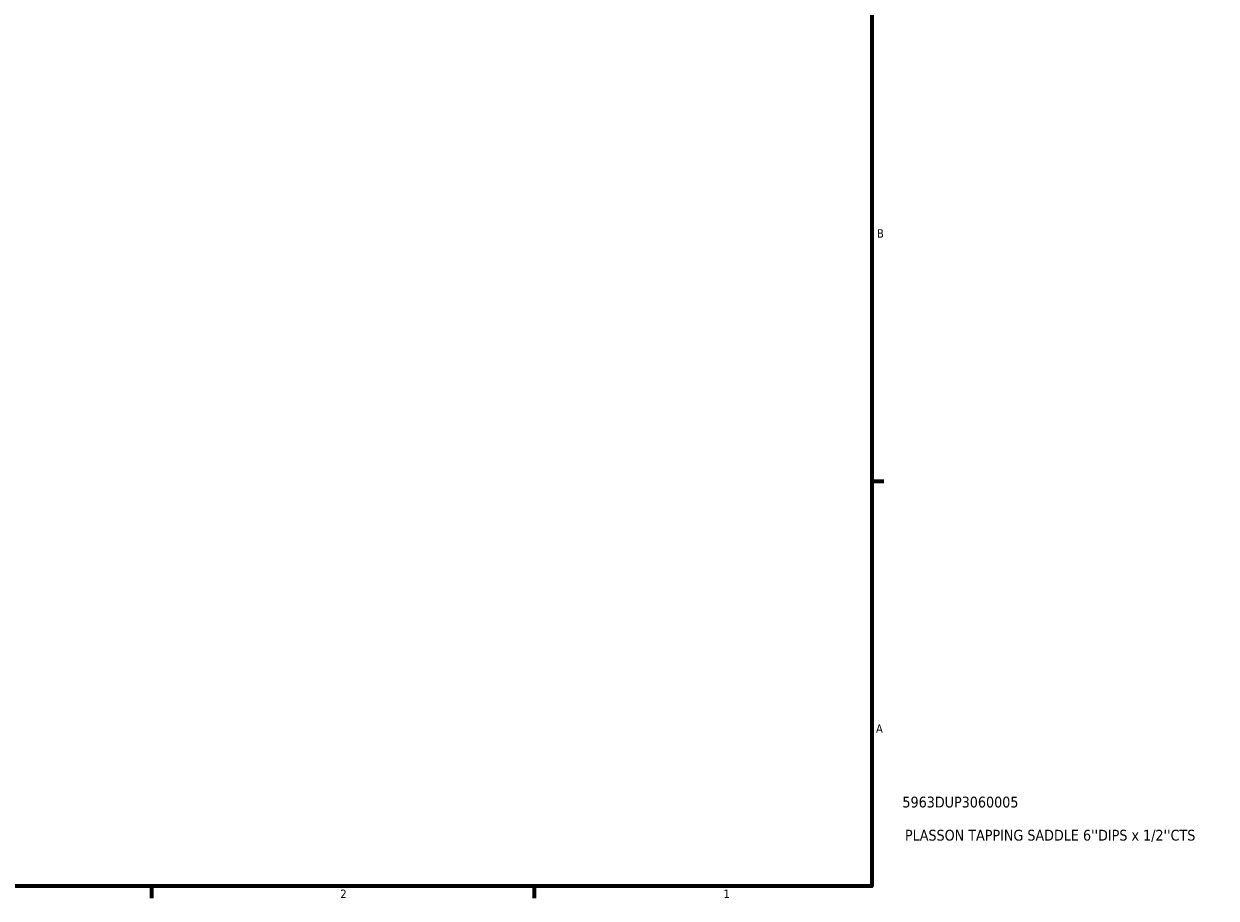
# Model space of a CAD drawing. Header units: inches. Extents: x -1.9 to 49.7, y -1.4 to 49.2.
# Tile 8 of 10: x 24.1 to 37.3, y 0.9 to 10.6. Entities that reach past the tile are written whole.
import ezdxf

# ---------------------------------------------------------------- set-up
doc = ezdxf.new("R2010")
doc.units = ezdxf.units.IN
doc.header["$MEASUREMENT"] = 0
doc.layers.add('Border (ANSI)', color=7, linetype='Continuous', lineweight=70)
doc.layers.add('Title (ANSI)', color=7, linetype='Continuous', lineweight=50)
doc.styles.add('Note Text (ANSI)', font='tahoma.ttf')
doc.styles.add('Text Style29', font='tahoma.ttf')

# ---------------------------------------------------------------- blocks, each defined once
blk = doc.blocks.new('Borders Default Border')
at = {"layer": 'Border (ANSI)'}
for p, q in [((33.5, 5.5), (33.634, 5.5)), ((25.5, 1), (25.5, 0.866)), ((29.75, 1), (29.75, 0.866))]:
    blk.add_line(p, q, dxfattribs=at)
at = {"layer": 'Border (ANSI)', "flags": 128}
blk.add_lwpolyline([(0.5, 1), (0.5, 21), (33.5, 21), (33.5, 1), (0.5, 1)], dxfattribs=at)
at = {"layer": 'Border (ANSI)', "color": 5, "true_color": 0x0000ff, "char_height": 0.0945, "attachment_point": 7, "style": 'Note Text (ANSI)'}
for s, insert in [('B', (33.558, 8.203)), ('A', (33.547, 2.703)), ('2', (27.596, 0.866)), ('1', (31.854, 0.866))]:
    blk.add_mtext(s, dxfattribs=dict(at, insert=insert))
blk = doc.blocks.new('Title Blocks ANSI - Large')
at = {"layer": 'Title (ANSI)', "color": 5, "true_color": 0x0000ff, "style": 'Text Style29'}
for tag, p in [('PART_NUMBER_001', (0.341, 0.873)), ('DESCRIPTION_001', (0.369, 0.505))]:
    blk.add_attdef(tag, p, '', height=0.12, dxfattribs=at)

msp = doc.modelspace()

# ---------------------------------------------------------------- block references
msp.add_blockref('Borders Default Border', (0, 0))
msp.add_blockref('Title Blocks ANSI - Large', (33.5, 1)).add_auto_attribs({'PART_NUMBER_001': '5963DUP3060005', 'DESCRIPTION_001': "PLASSON TAPPING SADDLE 6''DIPS x 1/2''CTS"})

doc.saveas('drawing.dxf')
